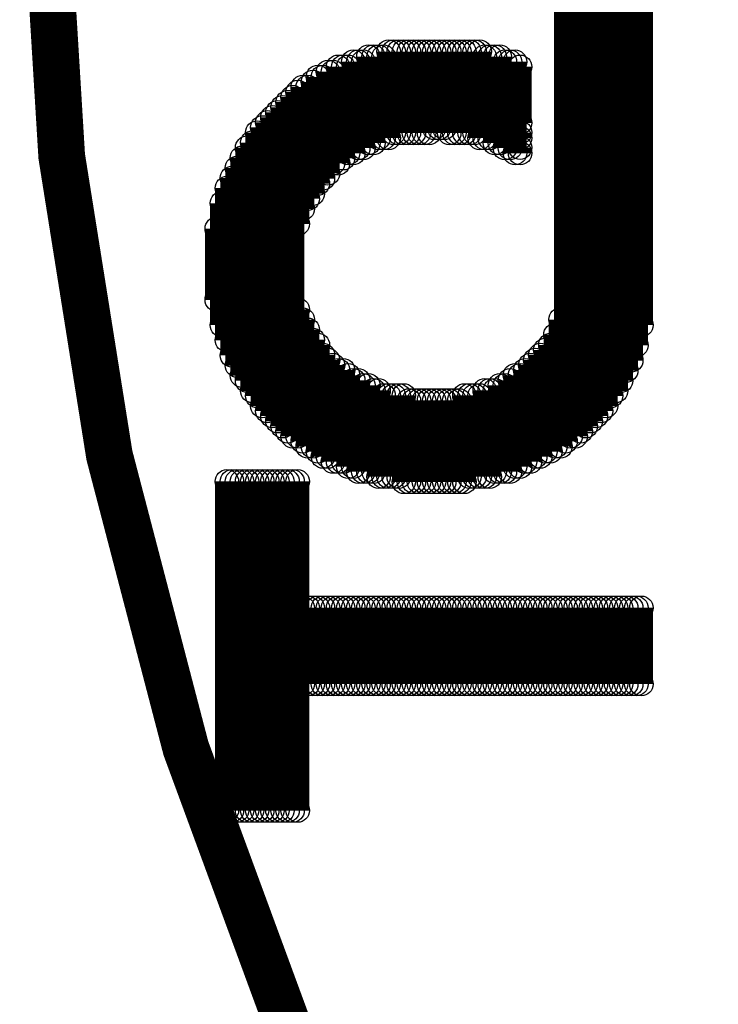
# Model space of a CAD drawing. Extents: x 97 to 162, y 100 to 201.
# Tile 28 of 70: x 134.9 to 137.89, y 136.42 to 140.63. Entities that reach past the tile are written whole.
import ezdxf

# ---------------------------------------------------------------- set-up
doc = ezdxf.new("R2010")
doc.units = 0
doc.layers.get('0').update_dxf_attribs({"linetype": 'CONTINUOUS'})
for name, color, linetype in [('C-MASK_GBR', 7, 'CONTINUOUS'), ('C-SILK_GBR', 6, 'CONTINUOUS'), ('S-MASK_GBR', 1, 'CONTINUOUS'), ('S-SILK_GBR', 4, 'CONTINUOUS')]:
    doc.layers.add(name, color=color, linetype=linetype)

# ---------------------------------------------------------------- blocks, each defined once
blk = doc.blocks.new('ROUND_10')
blk.add_circle((0, 0), 0.05)

msp = doc.modelspace()

# ---------------------------------------------------------------- linework, layer by layer
at = {"layer": 'C-MASK_GBR', "const_width": 0.199898}
msp.add_lwpolyline([(147.951952, 154.795474, 0.8105196), (143.23187, 129.20345)], format="xyb", dxfattribs=at)
at = {"layer": 'C-SILK_GBR', "const_width": 0.199898}
msp.add_lwpolyline([(147.951952, 154.795474, 0.8105196), (143.23187, 129.20345)], format="xyb", dxfattribs=at)
at = {"layer": 'C-SILK_GBR', "const_width": 0.100076}
for points in [[(137.232644, 138.828272), (137.232644, 142.243556)], [(137.232644, 138.828272), (137.232644, 142.243556)], [(137.254234, 138.849862), (137.254234, 142.221966)], [(137.254234, 138.849862), (137.254234, 142.221966)], [(137.276078, 138.849862), (137.276078, 142.221966)], [(137.276078, 138.849862), (137.276078, 142.221966)], [(137.297668, 138.871452), (137.297668, 142.178786)], [(137.297668, 138.871452), (137.297668, 142.178786)], [(137.319258, 138.893042), (137.319258, 142.157196)], [(137.319258, 138.893042), (137.319258, 142.157196)], [(137.340848, 138.914632), (137.340848, 142.135606)], [(137.340848, 138.914632), (137.340848, 142.135606)], [(137.362438, 138.936222), (137.362438, 142.114016)], [(137.362438, 138.936222), (137.362438, 142.114016)], [(137.384028, 138.957812), (137.384028, 142.092426)], [(137.384028, 138.957812), (137.384028, 142.092426)], [(137.405618, 138.979402), (137.405618, 142.070836)], [(137.405618, 138.979402), (137.405618, 142.070836)], [(137.427208, 139.022582), (137.427208, 142.027656)], [(137.427208, 139.022582), (137.427208, 142.027656)], [(137.448798, 139.044172), (137.448798, 141.984476)], [(137.448798, 139.044172), (137.448798, 141.984476)], [(137.470388, 139.087352), (137.470388, 141.941296)], [(137.470388, 139.087352), (137.470388, 141.941296)], [(137.491978, 139.130786), (137.491978, 141.897862)], [(137.491978, 139.130786), (137.491978, 141.897862)], [(137.513568, 139.173966), (137.513568, 141.833092)], [(137.513568, 139.173966), (137.513568, 141.833092)], [(137.535158, 139.238736), (137.535158, 141.768322)], [(137.535158, 139.238736), (137.535158, 141.768322)], [(137.556748, 139.325096), (137.556748, 141.660372)], [(137.556748, 139.325096), (137.556748, 141.660372)], [(136.47674, 140.124434), (136.47674, 140.49375)], [(136.47674, 140.124434), (136.47674, 140.49375)], [(136.49833, 140.146024), (136.49833, 140.49375)], [(136.49833, 140.146024), (136.49833, 140.49375)], [(136.51992, 140.146024), (136.51992, 140.49375)], [(136.51992, 140.146024), (136.51992, 140.49375)], [(136.54151, 140.146024), (136.54151, 140.49375)], [(136.54151, 140.146024), (136.54151, 140.49375)], [(136.5631, 140.146024), (136.5631, 140.49375)], [(136.5631, 140.146024), (136.5631, 140.49375)], [(136.58469, 140.146024), (136.58469, 140.49375)], [(136.58469, 140.146024), (136.58469, 140.49375)], [(136.60628, 140.146024), (136.60628, 140.49375)], [(136.60628, 140.146024), (136.60628, 140.49375)], [(136.62787, 140.146024), (136.62787, 140.49375)], [(136.62787, 140.146024), (136.62787, 140.49375)], [(136.64946, 140.146024), (136.64946, 140.49375)], [(136.64946, 140.146024), (136.64946, 140.49375)], [(136.67105, 140.167614), (136.67105, 140.49375)], [(136.67105, 140.167614), (136.67105, 140.49375)], [(136.69264, 140.167614), (136.69264, 140.49375)], [(136.69264, 140.167614), (136.69264, 140.49375)], [(136.71423, 140.167614), (136.71423, 140.49375)], [(136.71423, 140.167614), (136.71423, 140.49375)], [(136.73582, 140.146024), (136.73582, 140.49375)], [(136.73582, 140.146024), (136.73582, 140.49375)], [(136.75741, 140.146024), (136.75741, 140.49375)], [(136.75741, 140.146024), (136.75741, 140.49375)], [(136.779, 140.146024), (136.779, 140.49375)], [(136.779, 140.146024), (136.779, 140.49375)], [(136.80059, 140.146024), (136.80059, 140.49375)], [(136.80059, 140.146024), (136.80059, 140.49375)], [(136.82218, 140.146024), (136.82218, 140.49375)], [(136.82218, 140.146024), (136.82218, 140.49375)], [(136.844024, 140.146024), (136.844024, 140.49375)], [(136.844024, 140.146024), (136.844024, 140.49375)], [(136.865614, 140.124434), (136.865614, 140.49375)], [(136.865614, 140.124434), (136.865614, 140.49375)], [(136.390126, 140.102844), (136.390126, 140.47216)], [(136.390126, 140.102844), (136.390126, 140.47216)], [(136.41197, 140.102844), (136.41197, 140.47216)], [(136.41197, 140.102844), (136.41197, 140.47216)], [(136.43356, 140.124434), (136.43356, 140.47216)], [(136.43356, 140.124434), (136.43356, 140.47216)], [(136.45515, 140.124434), (136.45515, 140.47216)], [(136.45515, 140.124434), (136.45515, 140.47216)], [(136.887204, 140.124434), (136.887204, 140.47216)], [(136.887204, 140.124434), (136.887204, 140.47216)], [(136.908794, 140.124434), (136.908794, 140.47216)], [(136.908794, 140.124434), (136.908794, 140.47216)], [(136.930384, 140.102844), (136.930384, 140.47216)], [(136.930384, 140.102844), (136.930384, 140.47216)], [(136.951974, 140.102844), (136.951974, 140.47216)], [(136.951974, 140.102844), (136.951974, 140.47216)], [(136.260586, 140.016484), (136.260586, 140.42898)], [(136.260586, 140.016484), (136.260586, 140.42898)], [(136.282176, 140.038074), (136.282176, 140.42898)], [(136.282176, 140.038074), (136.282176, 140.42898)], [(136.303766, 140.059664), (136.303766, 140.42898)], [(136.303766, 140.059664), (136.303766, 140.42898)], [(136.325356, 140.059664), (136.325356, 140.45057)], [(136.325356, 140.059664), (136.325356, 140.45057)], [(136.346946, 140.081254), (136.346946, 140.45057)], [(136.346946, 140.081254), (136.346946, 140.45057)], [(136.368536, 140.081254), (136.368536, 140.45057)], [(136.368536, 140.081254), (136.368536, 140.45057)], [(136.973564, 140.081254), (136.973564, 140.45057)], [(136.973564, 140.081254), (136.973564, 140.45057)], [(136.995154, 140.081254), (136.995154, 140.45057)], [(136.995154, 140.081254), (136.995154, 140.45057)], [(137.016744, 140.059664), (137.016744, 140.45057)], [(137.016744, 140.059664), (137.016744, 140.45057)], [(137.038334, 140.189204), (137.038334, 140.42898)], [(137.038334, 140.189204), (137.038334, 140.42898)], [(136.174226, 139.92987), (136.174226, 140.3858)], [(136.174226, 139.92987), (136.174226, 140.3858)], [(136.195816, 139.95146), (136.195816, 140.3858)], [(136.195816, 139.95146), (136.195816, 140.3858)], [(136.217406, 139.973304), (136.217406, 140.40739)], [(136.217406, 139.973304), (136.217406, 140.40739)], [(136.238996, 140.016484), (136.238996, 140.40739)], [(136.238996, 140.016484), (136.238996, 140.40739)], [(136.109456, 139.82192), (136.109456, 140.34262)], [(136.109456, 139.82192), (136.109456, 140.34262)], [(136.131046, 139.8651), (136.131046, 140.34262)], [(136.131046, 139.8651), (136.131046, 140.34262)], [(136.152636, 139.88669), (136.152636, 140.36421)], [(136.152636, 139.88669), (136.152636, 140.36421)], [(136.066276, 138.849862), (136.066276, 140.29944)], [(136.066276, 138.849862), (136.066276, 140.29944)], [(136.087866, 139.75715), (136.087866, 140.32103)], [(136.087866, 139.75715), (136.087866, 140.32103)], [(136.023096, 138.893042), (136.023096, 140.25626)], [(136.023096, 138.893042), (136.023096, 140.25626)], [(136.044686, 138.871452), (136.044686, 140.27785)], [(136.044686, 138.871452), (136.044686, 140.27785)], [(135.979916, 138.936222), (135.979916, 140.21308)], [(135.979916, 138.936222), (135.979916, 140.21308)], [(136.001506, 138.914632), (136.001506, 140.23467)], [(136.001506, 138.914632), (136.001506, 140.23467)], [(135.936482, 138.979402), (135.936482, 140.169646)], [(135.936482, 138.979402), (135.936482, 140.169646)], [(135.958072, 138.957812), (135.958072, 140.19149)], [(135.958072, 138.957812), (135.958072, 140.19149)], [(135.914892, 139.022582), (135.914892, 140.148056)], [(135.914892, 139.022582), (135.914892, 140.148056)], [(137.038334, 140.124434), (137.038334, 140.148056)], [(137.038334, 140.124434), (137.038334, 140.148056)], [(135.871712, 139.087352), (135.871712, 140.083286)], [(135.871712, 139.087352), (135.871712, 140.083286)], [(135.893302, 139.044172), (135.893302, 140.104876)], [(135.893302, 139.044172), (135.893302, 140.104876)], [(137.038334, 140.059664), (137.038334, 140.083286)], [(137.038334, 140.059664), (137.038334, 140.083286)], [(135.850122, 139.109196), (135.850122, 140.040106)], [(135.850122, 139.109196), (135.850122, 140.040106)], [(135.828532, 139.152376), (135.828532, 139.996926)], [(135.828532, 139.152376), (135.828532, 139.996926)], [(135.806942, 139.195556), (135.806942, 139.953746)], [(135.806942, 139.195556), (135.806942, 139.953746)], [(135.785352, 139.260326), (135.785352, 139.910566)], [(135.785352, 139.260326), (135.785352, 139.910566)], [(135.763762, 139.325096), (135.763762, 139.845796)], [(135.763762, 139.325096), (135.763762, 139.845796)], [(135.742172, 139.433046), (135.742172, 139.737592)], [(135.742172, 139.433046), (135.742172, 139.737592)], [(136.087866, 138.849862), (136.087866, 139.392152)], [(136.087866, 138.849862), (136.087866, 139.392152)], [(136.109456, 138.828272), (136.109456, 139.348972)], [(136.109456, 138.828272), (136.109456, 139.348972)], [(137.211054, 138.806682), (137.211054, 139.348972)], [(137.211054, 138.806682), (137.211054, 139.348972)], [(136.131046, 138.806682), (136.131046, 139.305538)], [(136.131046, 138.806682), (136.131046, 139.305538)], [(137.189464, 138.806682), (137.189464, 139.283948)], [(137.189464, 138.806682), (137.189464, 139.283948)], [(136.152636, 138.806682), (136.152636, 139.262358)], [(136.152636, 138.806682), (136.152636, 139.262358)], [(136.174226, 138.785092), (136.174226, 139.240768)], [(136.174226, 138.785092), (136.174226, 139.240768)], [(137.167874, 138.785092), (137.167874, 139.240768)], [(137.167874, 138.785092), (137.167874, 139.240768)], [(136.195816, 138.763502), (136.195816, 139.197588)], [(136.195816, 138.763502), (136.195816, 139.197588)], [(137.124694, 138.763502), (137.124694, 139.197588)], [(137.124694, 138.763502), (137.124694, 139.197588)], [(137.146284, 138.785092), (137.146284, 139.219178)], [(137.146284, 138.785092), (137.146284, 139.219178)], [(136.217406, 138.763502), (136.217406, 139.175998)], [(136.217406, 138.763502), (136.217406, 139.175998)], [(136.238996, 138.741912), (136.238996, 139.154408)], [(136.238996, 138.741912), (136.238996, 139.154408)], [(137.081514, 138.741912), (137.081514, 139.154408)], [(137.081514, 138.741912), (137.081514, 139.154408)], [(137.103104, 138.763502), (137.103104, 139.175998)], [(137.103104, 138.763502), (137.103104, 139.175998)], [(136.260586, 138.741912), (136.260586, 139.132818)], [(136.260586, 138.741912), (136.260586, 139.132818)], [(136.282176, 138.741912), (136.282176, 139.132818)], [(136.282176, 138.741912), (136.282176, 139.132818)], [(136.303766, 138.720322), (136.303766, 139.111228)], [(136.303766, 138.720322), (136.303766, 139.111228)], [(137.016744, 138.720322), (137.016744, 139.111228)], [(137.016744, 138.720322), (137.016744, 139.111228)], [(137.038334, 138.720322), (137.038334, 139.111228)], [(137.038334, 138.720322), (137.038334, 139.111228)], [(137.059924, 138.741912), (137.059924, 139.132818)], [(137.059924, 138.741912), (137.059924, 139.132818)], [(136.325356, 138.720322), (136.325356, 139.089638)], [(136.325356, 138.720322), (136.325356, 139.089638)], [(136.346946, 138.698732), (136.346946, 139.089638)], [(136.346946, 138.698732), (136.346946, 139.089638)], [(136.368536, 138.698732), (136.368536, 139.068048)], [(136.368536, 138.698732), (136.368536, 139.068048)], [(136.390126, 138.698732), (136.390126, 139.068048)], [(136.390126, 138.698732), (136.390126, 139.068048)], [(136.951974, 138.698732), (136.951974, 139.068048)], [(136.951974, 138.698732), (136.951974, 139.068048)], [(136.973564, 138.698732), (136.973564, 139.068048)], [(136.973564, 138.698732), (136.973564, 139.068048)], [(136.995154, 138.698732), (136.995154, 139.089638)], [(136.995154, 138.698732), (136.995154, 139.089638)], [(136.41197, 138.698732), (136.41197, 139.046458)], [(136.41197, 138.698732), (136.41197, 139.046458)], [(136.43356, 138.677142), (136.43356, 139.046458)], [(136.43356, 138.677142), (136.43356, 139.046458)], [(136.45515, 138.677142), (136.45515, 139.024868)], [(136.45515, 138.677142), (136.45515, 139.024868)], [(136.47674, 138.677142), (136.47674, 139.024868)], [(136.47674, 138.677142), (136.47674, 139.024868)], [(136.49833, 138.677142), (136.49833, 139.024868)], [(136.49833, 138.677142), (136.49833, 139.024868)], [(136.51992, 138.677142), (136.51992, 139.024868)], [(136.51992, 138.677142), (136.51992, 139.024868)], [(136.54151, 138.655298), (136.54151, 139.024868)], [(136.54151, 138.655298), (136.54151, 139.024868)], [(136.80059, 138.655298), (136.80059, 139.024868)], [(136.80059, 138.655298), (136.80059, 139.024868)], [(136.82218, 138.677142), (136.82218, 139.024868)], [(136.82218, 138.677142), (136.82218, 139.024868)], [(136.844024, 138.677142), (136.844024, 139.024868)], [(136.844024, 138.677142), (136.844024, 139.024868)], [(136.865614, 138.677142), (136.865614, 139.024868)], [(136.865614, 138.677142), (136.865614, 139.024868)], [(136.887204, 138.677142), (136.887204, 139.046458)], [(136.887204, 138.677142), (136.887204, 139.046458)], [(136.908794, 138.677142), (136.908794, 139.046458)], [(136.908794, 138.677142), (136.908794, 139.046458)], [(136.930384, 138.698732), (136.930384, 139.046458)], [(136.930384, 138.698732), (136.930384, 139.046458)], [(136.5631, 138.655298), (136.5631, 139.003278)], [(136.5631, 138.655298), (136.5631, 139.003278)], [(136.58469, 138.655298), (136.58469, 139.003278)], [(136.58469, 138.655298), (136.58469, 139.003278)], [(136.60628, 138.655298), (136.60628, 139.003278)], [(136.60628, 138.655298), (136.60628, 139.003278)], [(136.62787, 138.655298), (136.62787, 139.003278)], [(136.62787, 138.655298), (136.62787, 139.003278)], [(136.64946, 138.655298), (136.64946, 139.003278)], [(136.64946, 138.655298), (136.64946, 139.003278)], [(136.67105, 138.655298), (136.67105, 139.003278)], [(136.67105, 138.655298), (136.67105, 139.003278)], [(136.69264, 138.655298), (136.69264, 139.003278)], [(136.69264, 138.655298), (136.69264, 139.003278)], [(136.71423, 138.655298), (136.71423, 139.003278)], [(136.71423, 138.655298), (136.71423, 139.003278)], [(136.73582, 138.655298), (136.73582, 139.003278)], [(136.73582, 138.655298), (136.73582, 139.003278)], [(136.75741, 138.655298), (136.75741, 139.003278)], [(136.75741, 138.655298), (136.75741, 139.003278)], [(136.779, 138.655298), (136.779, 139.003278)], [(136.779, 138.655298), (136.779, 139.003278)], [(135.785352, 137.251186), (135.785352, 138.657584)], [(135.785352, 137.251186), (135.785352, 138.657584)], [(135.806942, 137.251186), (135.806942, 138.657584)], [(135.806942, 137.251186), (135.806942, 138.657584)], [(135.828532, 137.251186), (135.828532, 138.657584)], [(135.828532, 137.251186), (135.828532, 138.657584)], [(135.850122, 137.251186), (135.850122, 138.657584)], [(135.850122, 137.251186), (135.850122, 138.657584)], [(135.871712, 137.251186), (135.871712, 138.657584)], [(135.871712, 137.251186), (135.871712, 138.657584)], [(135.893302, 137.251186), (135.893302, 138.657584)], [(135.893302, 137.251186), (135.893302, 138.657584)], [(135.914892, 137.251186), (135.914892, 138.657584)], [(135.914892, 137.251186), (135.914892, 138.657584)], [(135.936482, 137.251186), (135.936482, 138.657584)], [(135.936482, 137.251186), (135.936482, 138.657584)], [(135.958072, 137.251186), (135.958072, 138.657584)], [(135.958072, 137.251186), (135.958072, 138.657584)], [(135.979916, 137.251186), (135.979916, 138.657584)], [(135.979916, 137.251186), (135.979916, 138.657584)], [(136.001506, 137.251186), (136.001506, 138.657584)], [(136.001506, 137.251186), (136.001506, 138.657584)], [(136.023096, 137.251186), (136.023096, 138.657584)], [(136.023096, 137.251186), (136.023096, 138.657584)], [(136.044686, 137.251186), (136.044686, 138.657584)], [(136.044686, 137.251186), (136.044686, 138.657584)], [(136.066276, 137.251186), (136.066276, 138.657584)], [(136.066276, 137.251186), (136.066276, 138.657584)], [(136.087866, 137.251186), (136.087866, 138.657584)], [(136.087866, 137.251186), (136.087866, 138.657584)], [(136.109456, 137.79119), (136.109456, 138.11758)], [(136.109456, 137.79119), (136.109456, 138.11758)], [(136.131046, 137.79119), (136.131046, 138.11758)], [(136.131046, 137.79119), (136.131046, 138.11758)], [(136.152636, 137.79119), (136.152636, 138.11758)], [(136.152636, 137.79119), (136.152636, 138.11758)], [(136.174226, 137.79119), (136.174226, 138.11758)], [(136.174226, 137.79119), (136.174226, 138.11758)], [(136.195816, 137.79119), (136.195816, 138.11758)], [(136.195816, 137.79119), (136.195816, 138.11758)], [(136.217406, 137.79119), (136.217406, 138.11758)], [(136.217406, 137.79119), (136.217406, 138.11758)], [(136.238996, 137.79119), (136.238996, 138.11758)], [(136.238996, 137.79119), (136.238996, 138.11758)], [(136.260586, 137.79119), (136.260586, 138.11758)], [(136.260586, 137.79119), (136.260586, 138.11758)], [(136.282176, 137.79119), (136.282176, 138.11758)], [(136.282176, 137.79119), (136.282176, 138.11758)], [(136.303766, 137.79119), (136.303766, 138.11758)], [(136.303766, 137.79119), (136.303766, 138.11758)], [(136.325356, 137.79119), (136.325356, 138.11758)], [(136.325356, 137.79119), (136.325356, 138.11758)], [(136.346946, 137.79119), (136.346946, 138.11758)], [(136.346946, 137.79119), (136.346946, 138.11758)], [(136.368536, 137.79119), (136.368536, 138.11758)], [(136.368536, 137.79119), (136.368536, 138.11758)], [(136.390126, 137.79119), (136.390126, 138.11758)], [(136.390126, 137.79119), (136.390126, 138.11758)], [(136.41197, 137.79119), (136.41197, 138.11758)], [(136.41197, 137.79119), (136.41197, 138.11758)], [(136.43356, 137.79119), (136.43356, 138.11758)], [(136.43356, 137.79119), (136.43356, 138.11758)], [(136.45515, 137.79119), (136.45515, 138.11758)], [(136.45515, 137.79119), (136.45515, 138.11758)], [(136.47674, 137.79119), (136.47674, 138.11758)], [(136.47674, 137.79119), (136.47674, 138.11758)], [(136.49833, 137.79119), (136.49833, 138.11758)], [(136.49833, 137.79119), (136.49833, 138.11758)], [(136.51992, 137.79119), (136.51992, 138.11758)], [(136.51992, 137.79119), (136.51992, 138.11758)], [(136.54151, 137.79119), (136.54151, 138.11758)], [(136.54151, 137.79119), (136.54151, 138.11758)], [(136.5631, 137.79119), (136.5631, 138.11758)], [(136.5631, 137.79119), (136.5631, 138.11758)], [(136.58469, 137.79119), (136.58469, 138.11758)], [(136.58469, 137.79119), (136.58469, 138.11758)], [(136.60628, 137.79119), (136.60628, 138.11758)], [(136.60628, 137.79119), (136.60628, 138.11758)], [(136.62787, 137.79119), (136.62787, 138.11758)], [(136.62787, 137.79119), (136.62787, 138.11758)], [(136.64946, 137.79119), (136.64946, 138.11758)], [(136.64946, 137.79119), (136.64946, 138.11758)], [(136.67105, 137.79119), (136.67105, 138.11758)], [(136.67105, 137.79119), (136.67105, 138.11758)], [(136.69264, 137.79119), (136.69264, 138.11758)], [(136.69264, 137.79119), (136.69264, 138.11758)], [(136.71423, 137.79119), (136.71423, 138.11758)], [(136.71423, 137.79119), (136.71423, 138.11758)], [(136.73582, 137.79119), (136.73582, 138.11758)], [(136.73582, 137.79119), (136.73582, 138.11758)], [(136.75741, 137.79119), (136.75741, 138.11758)], [(136.75741, 137.79119), (136.75741, 138.11758)], [(136.779, 137.79119), (136.779, 138.11758)], [(136.779, 137.79119), (136.779, 138.11758)], [(136.80059, 137.79119), (136.80059, 138.11758)], [(136.80059, 137.79119), (136.80059, 138.11758)], [(136.82218, 137.79119), (136.82218, 138.11758)], [(136.82218, 137.79119), (136.82218, 138.11758)], [(136.844024, 137.79119), (136.844024, 138.11758)], [(136.844024, 137.79119), (136.844024, 138.11758)], [(136.865614, 137.79119), (136.865614, 138.11758)], [(136.865614, 137.79119), (136.865614, 138.11758)], [(136.887204, 137.79119), (136.887204, 138.11758)], [(136.887204, 137.79119), (136.887204, 138.11758)], [(136.908794, 137.79119), (136.908794, 138.11758)], [(136.908794, 137.79119), (136.908794, 138.11758)], [(136.930384, 137.79119), (136.930384, 138.11758)], [(136.930384, 137.79119), (136.930384, 138.11758)], [(136.951974, 137.79119), (136.951974, 138.11758)], [(136.951974, 137.79119), (136.951974, 138.11758)], [(136.973564, 137.79119), (136.973564, 138.11758)], [(136.973564, 137.79119), (136.973564, 138.11758)], [(136.995154, 137.79119), (136.995154, 138.11758)], [(136.995154, 137.79119), (136.995154, 138.11758)], [(137.016744, 137.79119), (137.016744, 138.11758)], [(137.016744, 137.79119), (137.016744, 138.11758)], [(137.038334, 137.79119), (137.038334, 138.11758)], [(137.038334, 137.79119), (137.038334, 138.11758)], [(137.059924, 137.79119), (137.059924, 138.11758)], [(137.059924, 137.79119), (137.059924, 138.11758)], [(137.081514, 137.79119), (137.081514, 138.11758)], [(137.081514, 137.79119), (137.081514, 138.11758)], [(137.103104, 137.79119), (137.103104, 138.11758)], [(137.103104, 137.79119), (137.103104, 138.11758)], [(137.124694, 137.79119), (137.124694, 138.11758)], [(137.124694, 137.79119), (137.124694, 138.11758)], [(137.146284, 137.79119), (137.146284, 138.11758)], [(137.146284, 137.79119), (137.146284, 138.11758)], [(137.167874, 137.79119), (137.167874, 138.11758)], [(137.167874, 137.79119), (137.167874, 138.11758)], [(137.189464, 137.79119), (137.189464, 138.11758)], [(137.189464, 137.79119), (137.189464, 138.11758)], [(137.211054, 137.79119), (137.211054, 138.11758)], [(137.211054, 137.79119), (137.211054, 138.11758)], [(137.232644, 137.79119), (137.232644, 138.11758)], [(137.232644, 137.79119), (137.232644, 138.11758)], [(137.254234, 137.79119), (137.254234, 138.11758)], [(137.254234, 137.79119), (137.254234, 138.11758)], [(137.276078, 137.79119), (137.276078, 138.11758)], [(137.276078, 137.79119), (137.276078, 138.11758)], [(137.297668, 137.79119), (137.297668, 138.11758)], [(137.297668, 137.79119), (137.297668, 138.11758)], [(137.319258, 137.79119), (137.319258, 138.11758)], [(137.319258, 137.79119), (137.319258, 138.11758)], [(137.340848, 137.79119), (137.340848, 138.11758)], [(137.340848, 137.79119), (137.340848, 138.11758)], [(137.362438, 137.79119), (137.362438, 138.11758)], [(137.362438, 137.79119), (137.362438, 138.11758)], [(137.384028, 137.79119), (137.384028, 138.11758)], [(137.384028, 137.79119), (137.384028, 138.11758)], [(137.405618, 137.79119), (137.405618, 138.11758)], [(137.405618, 137.79119), (137.405618, 138.11758)], [(137.427208, 137.79119), (137.427208, 138.11758)], [(137.427208, 137.79119), (137.427208, 138.11758)], [(137.448798, 137.79119), (137.448798, 138.11758)], [(137.448798, 137.79119), (137.448798, 138.11758)], [(137.470388, 137.79119), (137.470388, 138.11758)], [(137.470388, 137.79119), (137.470388, 138.11758)], [(137.491978, 137.79119), (137.491978, 138.11758)], [(137.491978, 137.79119), (137.491978, 138.11758)], [(137.513568, 137.79119), (137.513568, 138.11758)], [(137.513568, 137.79119), (137.513568, 138.11758)], [(137.535158, 137.79119), (137.535158, 138.11758)], [(137.535158, 137.79119), (137.535158, 138.11758)], [(137.556748, 137.79119), (137.556748, 138.11758)], [(137.556748, 137.79119), (137.556748, 138.11758)]]:
    msp.add_lwpolyline(points, dxfattribs=at)
at = {"layer": 'S-MASK_GBR', "const_width": 0.199898}
msp.add_lwpolyline([(147.951952, 154.795474, 0.8105196), (143.23187, 129.20345)], format="xyb", dxfattribs=at)
at = {"layer": 'S-SILK_GBR', "const_width": 0.199898}
msp.add_lwpolyline([(147.951952, 154.795474, 0.8105196), (143.23187, 129.20345)], format="xyb", dxfattribs=at)

# ---------------------------------------------------------------- block references
at = {"layer": 'C-SILK_GBR'}
for p in [(136.47674, 140.49375), (136.47674, 140.49375), (136.49833, 140.49375), (136.49833, 140.49375), (136.51992, 140.49375), (136.51992, 140.49375), (136.54151, 140.49375), (136.54151, 140.49375), (136.5631, 140.49375), (136.5631, 140.49375), (136.58469, 140.49375), (136.58469, 140.49375), (136.60628, 140.49375), (136.60628, 140.49375), (136.62787, 140.49375), (136.62787, 140.49375), (136.64946, 140.49375), (136.64946, 140.49375), (136.67105, 140.49375), (136.67105, 140.49375), (136.69264, 140.49375), (136.69264, 140.49375), (136.71423, 140.49375), (136.71423, 140.49375), (136.73582, 140.49375), (136.73582, 140.49375), (136.75741, 140.49375), (136.75741, 140.49375), (136.779, 140.49375), (136.779, 140.49375), (136.80059, 140.49375), (136.80059, 140.49375), (136.82218, 140.49375), (136.82218, 140.49375), (136.844024, 140.49375), (136.844024, 140.49375), (136.865614, 140.49375), (136.865614, 140.49375), (136.390126, 140.47216), (136.390126, 140.47216), (136.41197, 140.47216), (136.41197, 140.47216), (136.43356, 140.47216), (136.43356, 140.47216), (136.45515, 140.47216), (136.45515, 140.47216), (136.887204, 140.47216), (136.887204, 140.47216), (136.908794, 140.47216), (136.908794, 140.47216), (136.930384, 140.47216), (136.930384, 140.47216), (136.951974, 140.47216), (136.951974, 140.47216), (136.260586, 140.42898), (136.260586, 140.42898), (136.282176, 140.42898), (136.282176, 140.42898), (136.303766, 140.42898), (136.303766, 140.42898), (136.325356, 140.45057), (136.325356, 140.45057), (136.346946, 140.45057), (136.346946, 140.45057), (136.368536, 140.45057), (136.368536, 140.45057), (136.973564, 140.45057), (136.973564, 140.45057), (136.995154, 140.45057), (136.995154, 140.45057), (137.016744, 140.45057), (137.016744, 140.45057), (137.038334, 140.42898), (137.038334, 140.42898), (136.174226, 140.3858), (136.174226, 140.3858), (136.195816, 140.3858), (136.195816, 140.3858), (136.217406, 140.40739), (136.217406, 140.40739), (136.238996, 140.40739), (136.238996, 140.40739), (136.109456, 140.34262), (136.109456, 140.34262), (136.131046, 140.34262), (136.131046, 140.34262), (136.152636, 140.36421), (136.152636, 140.36421), (136.066276, 140.29944), (136.066276, 140.29944), (136.087866, 140.32103), (136.087866, 140.32103), (136.023096, 140.25626), (136.023096, 140.25626), (136.044686, 140.27785), (136.044686, 140.27785), (135.979916, 140.21308), (135.979916, 140.21308), (136.001506, 140.23467), (136.001506, 140.23467), (135.936482, 140.169646), (135.936482, 140.169646), (135.958072, 140.19149), (135.958072, 140.19149), (136.67105, 140.167614), (136.67105, 140.167614), (136.69264, 140.167614), (136.69264, 140.167614), (136.71423, 140.167614), (136.71423, 140.167614), (137.038334, 140.189204), (137.038334, 140.189204), (135.914892, 140.148056), (135.914892, 140.148056), (136.43356, 140.124434), (136.43356, 140.124434), (136.45515, 140.124434), (136.45515, 140.124434), (136.47674, 140.124434), (136.47674, 140.124434), (136.49833, 140.146024), (136.49833, 140.146024), (136.51992, 140.146024), (136.51992, 140.146024), (136.54151, 140.146024), (136.54151, 140.146024), (136.5631, 140.146024), (136.5631, 140.146024), (136.58469, 140.146024), (136.58469, 140.146024), (136.60628, 140.146024), (136.60628, 140.146024), (136.62787, 140.146024), (136.62787, 140.146024), (136.64946, 140.146024), (136.64946, 140.146024), (136.73582, 140.146024), (136.73582, 140.146024), (136.75741, 140.146024), (136.75741, 140.146024), (136.779, 140.146024), (136.779, 140.146024), (136.80059, 140.146024), (136.80059, 140.146024), (136.82218, 140.146024), (136.82218, 140.146024), (136.844024, 140.146024), (136.844024, 140.146024), (136.865614, 140.124434), (136.865614, 140.124434), (136.887204, 140.124434), (136.887204, 140.124434), (136.908794, 140.124434), (136.908794, 140.124434), (137.038334, 140.148056), (137.038334, 140.148056), (137.038334, 140.124434), (137.038334, 140.124434), (135.871712, 140.083286), (135.871712, 140.083286), (135.893302, 140.104876), (135.893302, 140.104876), (136.346946, 140.081254), (136.346946, 140.081254), (136.368536, 140.081254), (136.368536, 140.081254), (136.390126, 140.102844), (136.390126, 140.102844), (136.41197, 140.102844), (136.41197, 140.102844), (136.930384, 140.102844), (136.930384, 140.102844), (136.951974, 140.102844), (136.951974, 140.102844), (136.973564, 140.081254), (136.973564, 140.081254), (136.995154, 140.081254), (136.995154, 140.081254), (137.038334, 140.083286), (137.038334, 140.083286), (135.850122, 140.040106), (135.850122, 140.040106), (136.282176, 140.038074), (136.282176, 140.038074), (136.303766, 140.059664), (136.303766, 140.059664), (136.325356, 140.059664), (136.325356, 140.059664), (137.016744, 140.059664), (137.016744, 140.059664), (137.038334, 140.059664), (137.038334, 140.059664), (135.828532, 139.996926), (135.828532, 139.996926), (136.238996, 140.016484), (136.238996, 140.016484), (136.260586, 140.016484), (136.260586, 140.016484), (135.806942, 139.953746), (135.806942, 139.953746), (136.195816, 139.95146), (136.195816, 139.95146), (136.217406, 139.973304), (136.217406, 139.973304), (135.785352, 139.910566), (135.785352, 139.910566), (136.174226, 139.92987), (136.174226, 139.92987), (136.131046, 139.8651), (136.131046, 139.8651), (136.152636, 139.88669), (136.152636, 139.88669), (135.763762, 139.845796), (135.763762, 139.845796), (136.109456, 139.82192), (136.109456, 139.82192), (135.742172, 139.737592), (135.742172, 139.737592), (136.087866, 139.75715), (136.087866, 139.75715), (135.742172, 139.433046), (135.742172, 139.433046), (136.087866, 139.392152), (136.087866, 139.392152), (135.763762, 139.325096), (135.763762, 139.325096), (136.109456, 139.348972), (136.109456, 139.348972), (137.211054, 139.348972), (137.211054, 139.348972), (137.556748, 139.325096), (137.556748, 139.325096), (136.131046, 139.305538), (136.131046, 139.305538), (137.189464, 139.283948), (137.189464, 139.283948), (135.785352, 139.260326), (135.785352, 139.260326), (136.152636, 139.262358), (136.152636, 139.262358), (136.174226, 139.240768), (136.174226, 139.240768), (137.167874, 139.240768), (137.167874, 139.240768), (137.535158, 139.238736), (137.535158, 139.238736), (135.806942, 139.195556), (135.806942, 139.195556), (136.195816, 139.197588), (136.195816, 139.197588), (137.124694, 139.197588), (137.124694, 139.197588), (137.146284, 139.219178), (137.146284, 139.219178), (135.828532, 139.152376), (135.828532, 139.152376), (136.217406, 139.175998), (136.217406, 139.175998), (136.238996, 139.154408), (136.238996, 139.154408), (137.081514, 139.154408), (137.081514, 139.154408), (137.103104, 139.175998), (137.103104, 139.175998), (137.513568, 139.173966), (137.513568, 139.173966), (135.850122, 139.109196), (135.850122, 139.109196), (136.260586, 139.132818), (136.260586, 139.132818), (136.282176, 139.132818), (136.282176, 139.132818), (136.303766, 139.111228), (136.303766, 139.111228), (137.016744, 139.111228), (137.016744, 139.111228), (137.038334, 139.111228), (137.038334, 139.111228), (137.059924, 139.132818), (137.059924, 139.132818), (137.491978, 139.130786), (137.491978, 139.130786), (135.871712, 139.087352), (135.871712, 139.087352), (136.325356, 139.089638), (136.325356, 139.089638), (136.346946, 139.089638), (136.346946, 139.089638), (136.368536, 139.068048), (136.368536, 139.068048), (136.390126, 139.068048), (136.390126, 139.068048), (136.951974, 139.068048), (136.951974, 139.068048), (136.973564, 139.068048), (136.973564, 139.068048), (136.995154, 139.089638), (136.995154, 139.089638), (137.470388, 139.087352), (137.470388, 139.087352), (135.893302, 139.044172), (135.893302, 139.044172), (135.914892, 139.022582), (135.914892, 139.022582), (136.41197, 139.046458), (136.41197, 139.046458), (136.43356, 139.046458), (136.43356, 139.046458), (136.45515, 139.024868), (136.45515, 139.024868), (136.47674, 139.024868), (136.47674, 139.024868), (136.49833, 139.024868), (136.49833, 139.024868), (136.51992, 139.024868), (136.51992, 139.024868), (136.54151, 139.024868), (136.54151, 139.024868), (136.80059, 139.024868), (136.80059, 139.024868), (136.82218, 139.024868), (136.82218, 139.024868), (136.844024, 139.024868), (136.844024, 139.024868), (136.865614, 139.024868), (136.865614, 139.024868), (136.887204, 139.046458), (136.887204, 139.046458), (136.908794, 139.046458), (136.908794, 139.046458), (136.930384, 139.046458), (136.930384, 139.046458), (137.427208, 139.022582), (137.427208, 139.022582), (137.448798, 139.044172), (137.448798, 139.044172), (135.936482, 138.979402), (135.936482, 138.979402), (136.5631, 139.003278), (136.5631, 139.003278), (136.58469, 139.003278), (136.58469, 139.003278), (136.60628, 139.003278), (136.60628, 139.003278), (136.62787, 139.003278), (136.62787, 139.003278), (136.64946, 139.003278), (136.64946, 139.003278), (136.67105, 139.003278), (136.67105, 139.003278), (136.69264, 139.003278), (136.69264, 139.003278), (136.71423, 139.003278), (136.71423, 139.003278), (136.73582, 139.003278), (136.73582, 139.003278), (136.75741, 139.003278), (136.75741, 139.003278), (136.779, 139.003278), (136.779, 139.003278), (137.405618, 138.979402), (137.405618, 138.979402), (135.958072, 138.957812), (135.958072, 138.957812), (137.384028, 138.957812), (137.384028, 138.957812), (135.979916, 138.936222), (135.979916, 138.936222), (136.001506, 138.914632), (136.001506, 138.914632), (137.340848, 138.914632), (137.340848, 138.914632), (137.362438, 138.936222), (137.362438, 138.936222), (136.023096, 138.893042), (136.023096, 138.893042), (136.044686, 138.871452), (136.044686, 138.871452), (137.297668, 138.871452), (137.297668, 138.871452), (137.319258, 138.893042), (137.319258, 138.893042), (136.066276, 138.849862), (136.066276, 138.849862), (136.087866, 138.849862), (136.087866, 138.849862), (136.109456, 138.828272), (136.109456, 138.828272), (137.232644, 138.828272), (137.232644, 138.828272), (137.254234, 138.849862), (137.254234, 138.849862), (137.276078, 138.849862), (137.276078, 138.849862), (136.131046, 138.806682), (136.131046, 138.806682), (136.152636, 138.806682), (136.152636, 138.806682), (136.174226, 138.785092), (136.174226, 138.785092), (137.146284, 138.785092), (137.146284, 138.785092), (137.167874, 138.785092), (137.167874, 138.785092), (137.189464, 138.806682), (137.189464, 138.806682), (137.211054, 138.806682), (137.211054, 138.806682), (136.195816, 138.763502), (136.195816, 138.763502), (136.217406, 138.763502), (136.217406, 138.763502), (136.238996, 138.741912), (136.238996, 138.741912), (136.260586, 138.741912), (136.260586, 138.741912), (136.282176, 138.741912), (136.282176, 138.741912), (137.059924, 138.741912), (137.059924, 138.741912), (137.081514, 138.741912), (137.081514, 138.741912), (137.103104, 138.763502), (137.103104, 138.763502), (137.124694, 138.763502), (137.124694, 138.763502), (136.303766, 138.720322), (136.303766, 138.720322), (136.325356, 138.720322), (136.325356, 138.720322), (136.346946, 138.698732), (136.346946, 138.698732), (136.368536, 138.698732), (136.368536, 138.698732), (136.390126, 138.698732), (136.390126, 138.698732), (136.41197, 138.698732), (136.41197, 138.698732), (136.930384, 138.698732), (136.930384, 138.698732), (136.951974, 138.698732), (136.951974, 138.698732), (136.973564, 138.698732), (136.973564, 138.698732), (136.995154, 138.698732), (136.995154, 138.698732), (137.016744, 138.720322), (137.016744, 138.720322), (137.038334, 138.720322), (137.038334, 138.720322), (135.785352, 138.657584), (135.785352, 138.657584), (135.806942, 138.657584), (135.806942, 138.657584), (135.828532, 138.657584), (135.828532, 138.657584), (135.850122, 138.657584), (135.850122, 138.657584), (135.871712, 138.657584), (135.871712, 138.657584), (135.893302, 138.657584), (135.893302, 138.657584), (135.914892, 138.657584), (135.914892, 138.657584), (135.936482, 138.657584), (135.936482, 138.657584), (135.958072, 138.657584), (135.958072, 138.657584), (135.979916, 138.657584), (135.979916, 138.657584), (136.001506, 138.657584), (136.001506, 138.657584), (136.023096, 138.657584), (136.023096, 138.657584), (136.044686, 138.657584), (136.044686, 138.657584), (136.066276, 138.657584), (136.066276, 138.657584), (136.087866, 138.657584), (136.087866, 138.657584), (136.43356, 138.677142), (136.43356, 138.677142), (136.45515, 138.677142), (136.45515, 138.677142), (136.47674, 138.677142), (136.47674, 138.677142), (136.49833, 138.677142), (136.49833, 138.677142), (136.51992, 138.677142), (136.51992, 138.677142), (136.54151, 138.655298), (136.54151, 138.655298), (136.5631, 138.655298), (136.5631, 138.655298), (136.58469, 138.655298), (136.58469, 138.655298), (136.60628, 138.655298), (136.60628, 138.655298), (136.62787, 138.655298), (136.62787, 138.655298), (136.64946, 138.655298), (136.64946, 138.655298), (136.67105, 138.655298), (136.67105, 138.655298), (136.69264, 138.655298), (136.69264, 138.655298), (136.71423, 138.655298), (136.71423, 138.655298), (136.73582, 138.655298), (136.73582, 138.655298), (136.75741, 138.655298), (136.75741, 138.655298), (136.779, 138.655298), (136.779, 138.655298), (136.80059, 138.655298), (136.80059, 138.655298), (136.82218, 138.677142), (136.82218, 138.677142), (136.844024, 138.677142), (136.844024, 138.677142), (136.865614, 138.677142), (136.865614, 138.677142), (136.887204, 138.677142), (136.887204, 138.677142), (136.908794, 138.677142), (136.908794, 138.677142), (136.109456, 138.11758), (136.109456, 138.11758), (136.131046, 138.11758), (136.131046, 138.11758), (136.152636, 138.11758), (136.152636, 138.11758), (136.174226, 138.11758), (136.174226, 138.11758), (136.195816, 138.11758), (136.195816, 138.11758), (136.217406, 138.11758), (136.217406, 138.11758), (136.238996, 138.11758), (136.238996, 138.11758), (136.260586, 138.11758), (136.260586, 138.11758), (136.282176, 138.11758), (136.282176, 138.11758), (136.303766, 138.11758), (136.303766, 138.11758), (136.325356, 138.11758), (136.325356, 138.11758), (136.346946, 138.11758), (136.346946, 138.11758), (136.368536, 138.11758), (136.368536, 138.11758), (136.390126, 138.11758), (136.390126, 138.11758), (136.41197, 138.11758), (136.41197, 138.11758), (136.43356, 138.11758), (136.43356, 138.11758), (136.45515, 138.11758), (136.45515, 138.11758), (136.47674, 138.11758), (136.47674, 138.11758), (136.49833, 138.11758), (136.49833, 138.11758), (136.51992, 138.11758), (136.51992, 138.11758), (136.54151, 138.11758), (136.54151, 138.11758), (136.5631, 138.11758), (136.5631, 138.11758), (136.58469, 138.11758), (136.58469, 138.11758), (136.60628, 138.11758), (136.60628, 138.11758), (136.62787, 138.11758), (136.62787, 138.11758), (136.64946, 138.11758), (136.64946, 138.11758), (136.67105, 138.11758), (136.67105, 138.11758), (136.69264, 138.11758), (136.69264, 138.11758), (136.71423, 138.11758), (136.71423, 138.11758), (136.73582, 138.11758), (136.73582, 138.11758), (136.75741, 138.11758), (136.75741, 138.11758), (136.779, 138.11758), (136.779, 138.11758), (136.80059, 138.11758), (136.80059, 138.11758), (136.82218, 138.11758), (136.82218, 138.11758), (136.844024, 138.11758), (136.844024, 138.11758), (136.865614, 138.11758), (136.865614, 138.11758), (136.887204, 138.11758), (136.887204, 138.11758), (136.908794, 138.11758), (136.908794, 138.11758), (136.930384, 138.11758), (136.930384, 138.11758), (136.951974, 138.11758), (136.951974, 138.11758), (136.973564, 138.11758), (136.973564, 138.11758), (136.995154, 138.11758), (136.995154, 138.11758), (137.016744, 138.11758), (137.016744, 138.11758), (137.038334, 138.11758), (137.038334, 138.11758), (137.059924, 138.11758), (137.059924, 138.11758), (137.081514, 138.11758), (137.081514, 138.11758), (137.103104, 138.11758), (137.103104, 138.11758), (137.124694, 138.11758), (137.124694, 138.11758), (137.146284, 138.11758), (137.146284, 138.11758), (137.167874, 138.11758), (137.167874, 138.11758), (137.189464, 138.11758), (137.189464, 138.11758), (137.211054, 138.11758), (137.211054, 138.11758), (137.232644, 138.11758), (137.232644, 138.11758), (137.254234, 138.11758), (137.254234, 138.11758), (137.276078, 138.11758), (137.276078, 138.11758), (137.297668, 138.11758), (137.297668, 138.11758), (137.319258, 138.11758), (137.319258, 138.11758), (137.340848, 138.11758), (137.340848, 138.11758), (137.362438, 138.11758), (137.362438, 138.11758), (137.384028, 138.11758), (137.384028, 138.11758), (137.405618, 138.11758), (137.405618, 138.11758), (137.427208, 138.11758), (137.427208, 138.11758), (137.448798, 138.11758), (137.448798, 138.11758), (137.470388, 138.11758), (137.470388, 138.11758), (137.491978, 138.11758), (137.491978, 138.11758), (137.513568, 138.11758), (137.513568, 138.11758), (137.535158, 138.11758), (137.535158, 138.11758), (137.556748, 138.11758), (137.556748, 138.11758), (136.109456, 137.79119), (136.109456, 137.79119), (136.131046, 137.79119), (136.131046, 137.79119), (136.152636, 137.79119), (136.152636, 137.79119), (136.174226, 137.79119), (136.174226, 137.79119), (136.195816, 137.79119), (136.195816, 137.79119), (136.217406, 137.79119), (136.217406, 137.79119), (136.238996, 137.79119), (136.238996, 137.79119), (136.260586, 137.79119), (136.260586, 137.79119), (136.282176, 137.79119), (136.282176, 137.79119), (136.303766, 137.79119), (136.303766, 137.79119), (136.325356, 137.79119), (136.325356, 137.79119), (136.346946, 137.79119), (136.346946, 137.79119), (136.368536, 137.79119), (136.368536, 137.79119), (136.390126, 137.79119), (136.390126, 137.79119), (136.41197, 137.79119), (136.41197, 137.79119), (136.43356, 137.79119), (136.43356, 137.79119), (136.45515, 137.79119), (136.45515, 137.79119), (136.47674, 137.79119), (136.47674, 137.79119), (136.49833, 137.79119), (136.49833, 137.79119), (136.51992, 137.79119), (136.51992, 137.79119), (136.54151, 137.79119), (136.54151, 137.79119), (136.5631, 137.79119), (136.5631, 137.79119), (136.58469, 137.79119), (136.58469, 137.79119), (136.60628, 137.79119), (136.60628, 137.79119), (136.62787, 137.79119), (136.62787, 137.79119), (136.64946, 137.79119), (136.64946, 137.79119), (136.67105, 137.79119), (136.67105, 137.79119), (136.69264, 137.79119), (136.69264, 137.79119), (136.71423, 137.79119), (136.71423, 137.79119), (136.73582, 137.79119), (136.73582, 137.79119), (136.75741, 137.79119), (136.75741, 137.79119), (136.779, 137.79119), (136.779, 137.79119), (136.80059, 137.79119), (136.80059, 137.79119), (136.82218, 137.79119), (136.82218, 137.79119), (136.844024, 137.79119), (136.844024, 137.79119), (136.865614, 137.79119), (136.865614, 137.79119), (136.887204, 137.79119), (136.887204, 137.79119), (136.908794, 137.79119), (136.908794, 137.79119), (136.930384, 137.79119), (136.930384, 137.79119), (136.951974, 137.79119), (136.951974, 137.79119), (136.973564, 137.79119), (136.973564, 137.79119), (136.995154, 137.79119), (136.995154, 137.79119), (137.016744, 137.79119), (137.016744, 137.79119), (137.038334, 137.79119), (137.038334, 137.79119), (137.059924, 137.79119), (137.059924, 137.79119), (137.081514, 137.79119), (137.081514, 137.79119), (137.103104, 137.79119), (137.103104, 137.79119), (137.124694, 137.79119), (137.124694, 137.79119), (137.146284, 137.79119), (137.146284, 137.79119), (137.167874, 137.79119), (137.167874, 137.79119), (137.189464, 137.79119), (137.189464, 137.79119), (137.211054, 137.79119), (137.211054, 137.79119), (137.232644, 137.79119), (137.232644, 137.79119), (137.254234, 137.79119), (137.254234, 137.79119), (137.276078, 137.79119), (137.276078, 137.79119), (137.297668, 137.79119), (137.297668, 137.79119), (137.319258, 137.79119), (137.319258, 137.79119), (137.340848, 137.79119), (137.340848, 137.79119), (137.362438, 137.79119), (137.362438, 137.79119), (137.384028, 137.79119), (137.384028, 137.79119), (137.405618, 137.79119), (137.405618, 137.79119), (137.427208, 137.79119), (137.427208, 137.79119), (137.448798, 137.79119), (137.448798, 137.79119), (137.470388, 137.79119), (137.470388, 137.79119), (137.491978, 137.79119), (137.491978, 137.79119), (137.513568, 137.79119), (137.513568, 137.79119), (137.535158, 137.79119), (137.535158, 137.79119), (137.556748, 137.79119), (137.556748, 137.79119), (135.785352, 137.251186), (135.785352, 137.251186), (135.806942, 137.251186), (135.806942, 137.251186), (135.828532, 137.251186), (135.828532, 137.251186), (135.850122, 137.251186), (135.850122, 137.251186), (135.871712, 137.251186), (135.871712, 137.251186), (135.893302, 137.251186), (135.893302, 137.251186), (135.914892, 137.251186), (135.914892, 137.251186), (135.936482, 137.251186), (135.936482, 137.251186), (135.958072, 137.251186), (135.958072, 137.251186), (135.979916, 137.251186), (135.979916, 137.251186), (136.001506, 137.251186), (136.001506, 137.251186), (136.023096, 137.251186), (136.023096, 137.251186), (136.044686, 137.251186), (136.044686, 137.251186), (136.066276, 137.251186), (136.066276, 137.251186), (136.087866, 137.251186), (136.087866, 137.251186)]:
    msp.add_blockref('ROUND_10', p, dxfattribs=at)

doc.saveas('drawing.dxf')
